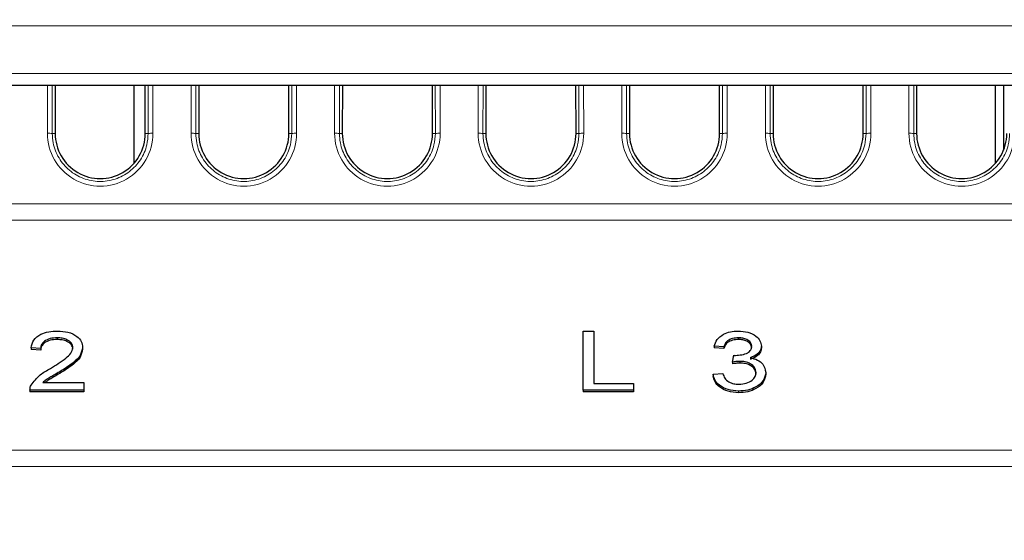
# Paper-space layout 'Blatt3' of a CAD drawing. Header units: millimetres. Extents: x 5 to 418, y 2 to 292.
# Tile 7 of 36: x 180 to 207, y 199 to 213. Entities that reach past the tile are written whole.
import ezdxf

# ---------------------------------------------------------------- set-up
doc = ezdxf.new("R2010")
doc.units = ezdxf.units.MM
doc.layers.add('SLD-0', color=7, linetype='Continuous')
doc.styles.add('SLDTEXTSTYLE0', font='TXT', dxfattribs={"width": 0.605})
doc.dimstyles.new('SLDDIMSTYLE5', dxfattribs={"dimtxt": 3.5, "dimasz": 3.302, "dimexe": 0, "dimexo": 0.0625, "dimgap": 0.875, "dimtad": 1, "dimlfac": 1.5, "dimrnd": 1e-09, "dimzin": 12, "dimdsep": 46, "dimtxsty": 'SLDTEXTSTYLE0', "dimsah": 1, "dimcen": 0.09, "dimadec": 0, "dimazin": 3, "dimtfac": 1, "dimtofl": 0, "dimtmove": 0, "dimatfit": 3, "dimfxl": 1, "dimfrac": 2, "dimtolj": 1, "dimtzin": 12, "dimarcsym": 0})

# ---------------------------------------------------------------- blocks, each defined once
blk = doc.blocks.new('_D_12')
at = {"layer": 'SLD-0', "color": 7}
for p, q in [((146.79, 140.933), (146.79, 271.389)), ((312.79, 140.933), (312.79, 271.389)), ((146.79, 270.389), (312.79, 270.389))]:
    blk.add_line(p, q, dxfattribs=at)
for points in [[(146.79, 270.389), (150.092, 269.881), (150.092, 270.897)], [(312.79, 270.389), (309.488, 270.897), (309.488, 269.881)]]:
    blk.add_solid(points, dxfattribs=at)
at = {"layer": 'SLD-0', "color": 7, "insert": (225.779, 274.901), "char_height": 3.5, "attachment_point": 1, "style": 'SLDTEXTSTYLE0'}
blk.add_mtext('249', dxfattribs=at)
blk = doc.blocks.new('_D_20')
at = {"layer": 'SLD-0', "color": 7}
for p, q in [((189.779, 258.2), (121.486, 258.2)), ((122.486, 138.266), (122.486, 258.2)), ((147.164, 138.266), (121.486, 138.266))]:
    blk.add_line(p, q, dxfattribs=at)
for points in [[(122.486, 258.2), (121.978, 254.898), (122.994, 254.898)], [(122.486, 138.266), (122.994, 141.568), (121.978, 141.568)]]:
    blk.add_solid(points, dxfattribs=at)
at = {"layer": 'SLD-0', "color": 7, "insert": (117.975, 192.217), "char_height": 3.5, "attachment_point": 1, "rotation": 90, "style": 'SLDTEXTSTYLE0'}
blk.add_mtext('179,9', dxfattribs=at)

psp = doc.layouts.new('Blatt3')

# ---------------------------------------------------------------- linework, layer by layer
at = {"color": 7, "linetype": 'Continuous', "lineweight": 18}
for p, q in [((290.5303, 213.2665), (169.0493, 213.2665)), ((169.2567, 211.9331), (290.3228, 211.9331)), ((180.3201, 210.2688), (180.3213, 211.5998)), ((180.4544, 211.5998), (180.4532, 210.2665)), ((183.1264, 210.2665), (183.1252, 211.5998)), ((183.2583, 211.5998), (183.2595, 210.2688)), ((184.3201, 210.2688), (184.3213, 211.5998)), ((184.4544, 211.5998), (184.4532, 210.2665)), ((187.1264, 210.2665), (187.1252, 211.5998)), ((187.2583, 211.5998), (187.2595, 210.2688)), ((188.3201, 210.2688), (188.3213, 211.5998)), ((188.4544, 211.5998), (188.4532, 210.2665)), ((191.1264, 210.2665), (191.1252, 211.5998)), ((191.2583, 211.5998), (191.2595, 210.2688)), ((192.3201, 210.2688), (192.3213, 211.5998)), ((192.4544, 211.5998), (192.4532, 210.2665)), ((195.1264, 210.2665), (195.1252, 211.5998)), ((195.2583, 211.5998), (195.2595, 210.2688)), ((196.3201, 210.2688), (196.3213, 211.5998)), ((196.4544, 211.5998), (196.4532, 210.2665)), ((199.1264, 210.2665), (199.1252, 211.5998)), ((199.2583, 211.5998), (199.2595, 210.2688)), ((200.3201, 210.2688), (200.3213, 211.5998)), ((200.4544, 211.5998), (200.4532, 210.2665)), ((203.1264, 210.2665), (203.1252, 211.5998)), ((203.2583, 211.5998), (203.2595, 210.2688)), ((204.3201, 210.2688), (204.3213, 211.5998)), ((204.4544, 211.5998), (204.4532, 210.2665)), ((180.5339, 210.2665), (180.4532, 210.2665)), ((183.0457, 210.2665), (183.1264, 210.2665)), ((184.5339, 210.2665), (184.4532, 210.2665)), ((187.0457, 210.2665), (187.1264, 210.2665)), ((188.5339, 210.2665), (188.4532, 210.2665)), ((191.0457, 210.2665), (191.1264, 210.2665)), ((192.5339, 210.2665), (192.4532, 210.2665)), ((195.0457, 210.2665), (195.1264, 210.2665)), ((196.5339, 210.2665), (196.4532, 210.2665)), ((199.0457, 210.2665), (199.1264, 210.2665)), ((200.5339, 210.2665), (200.4532, 210.2665)), ((203.0457, 210.2665), (203.1264, 210.2665)), ((204.5339, 210.2665), (204.4532, 210.2665)), ((166.6201, 208.3084), (292.9595, 208.3084)), ((292.9675, 207.8486), (166.6121, 207.8486)), ((166.5003, 201.4444), (293.0793, 201.4444)), ((293.0873, 200.9847), (166.4923, 200.9847))]:
    psp.add_line(p, q, dxfattribs=at)
at = {"color": 7, "linetype": 'Continuous', "lineweight": 25}
for p, q in [((288.4953, 211.5998), (171.0843, 211.5998)), ((180.5351, 211.5998), (180.5339, 210.2665)), ((182.7231, 211.5998), (182.7231, 209.425)), ((183.0457, 210.2665), (183.0444, 211.5998)), ((184.5351, 211.5998), (184.5339, 210.2665)), ((187.0457, 210.2665), (187.0444, 211.5998)), ((188.5351, 211.5998), (188.5339, 210.2665)), ((191.0457, 210.2665), (191.0444, 211.5998)), ((192.5351, 211.5998), (192.5339, 210.2665)), ((195.0457, 210.2665), (195.0444, 211.5998)), ((196.5351, 211.5998), (196.5339, 210.2665)), ((199.0457, 210.2665), (199.0444, 211.5998)), ((200.5351, 211.5998), (200.5339, 210.2665)), ((203.0457, 210.2665), (203.0444, 211.5998)), ((204.5351, 211.5998), (204.5339, 210.2665)), ((206.7231, 211.5998), (206.7231, 209.425)), ((206.9565, 211.5998), (206.9565, 209.8005)), ((195.2436, 203.1124), (195.2436, 204.7624)), ((195.2436, 204.7624), (195.5427, 204.7624)), ((195.5427, 204.7624), (195.5427, 203.3028)), ((180.5899, 204.572), (180.5899, 204.5248)), ((199.5714, 204.572), (199.5714, 204.5248)), ((180.1323, 204.2758), (179.863, 204.297)), ((179.863, 204.297), (179.863, 204.2499)), ((180.1323, 204.2287), (179.863, 204.2499)), ((180.1323, 204.2758), (180.1323, 204.2287)), ((181.2989, 204.3069), (181.2989, 204.2598)), ((199.1633, 204.3182), (198.8941, 204.3393)), ((198.8941, 204.3393), (198.8941, 204.2922)), ((199.1633, 204.271), (198.8941, 204.2922)), ((199.1633, 204.3182), (199.1633, 204.271)), ((199.4087, 203.8951), (199.4405, 204.0855)), ((200.2103, 204.3429), (200.2103, 204.2958)), ((199.4087, 203.8951), (199.4087, 203.848)), ((199.6087, 203.9176), (199.6087, 203.8704)), ((180.6647, 203.63), (180.6647, 203.5829)), ((198.8642, 203.5567), (199.1334, 203.5778)), ((198.8642, 203.5567), (198.8642, 203.5095)), ((200.33, 203.6089), (200.33, 203.5617)), ((180.1893, 203.324), (181.3289, 203.324)), ((181.3289, 203.324), (181.3289, 203.1124)), ((195.5427, 203.3028), (196.6496, 203.3028)), ((196.6496, 203.3028), (196.6496, 203.1124)), ((179.8331, 203.1255), (179.8331, 203.0725)), ((181.3289, 203.1124), (179.8331, 203.1124)), ((179.8331, 203.1124), (179.8331, 203.0653)), ((181.3289, 203.0653), (179.8331, 203.0653)), ((181.3289, 203.1124), (181.3289, 203.0653)), ((196.6496, 203.1124), (195.2436, 203.1124)), ((195.2436, 203.1124), (195.2436, 203.0653)), ((196.6496, 203.0653), (195.2436, 203.0653)), ((196.6496, 203.1124), (196.6496, 203.0653)), ((199.5756, 203.0913), (199.5756, 203.0441))]:
    psp.add_line(p, q, dxfattribs=at)
at = {"color": 7, "linetype": 'Continuous', "lineweight": 18}
for centre, radius, start, end in [((180.3491, 208.119), 2.15, 87.22407, 90.77349), ((181.7898, 210.2674), 1.4697, 179.94759, 0.05241), ((183.2305, 208.119), 2.15, 89.22651, 92.77593), ((184.3491, 208.119), 2.15, 87.22407, 90.77349), ((185.7898, 210.2674), 1.4697, 179.94759, 0.05241), ((187.2305, 208.119), 2.15, 89.22651, 92.77593), ((188.3491, 208.119), 2.15, 87.22407, 90.77349), ((189.7898, 210.2674), 1.4697, 179.94759, 0.05241), ((191.2305, 208.119), 2.15, 89.22651, 92.77593), ((192.3491, 208.119), 2.15, 87.22407, 90.77349), ((193.7898, 210.2674), 1.4697, 179.94759, 0.05241), ((195.2305, 208.119), 2.15, 89.22651, 92.77593), ((196.3491, 208.119), 2.15, 87.22407, 90.77349), ((197.7898, 210.2674), 1.4697, 179.94759, 0.05241), ((199.2305, 208.119), 2.15, 89.22651, 92.77593), ((200.3491, 208.119), 2.15, 87.22407, 90.77349), ((201.7898, 210.2674), 1.4697, 179.94759, 0.05241), ((203.2305, 208.119), 2.15, 89.22651, 92.77593), ((204.3491, 208.119), 2.15, 87.22407, 90.77349), ((205.7898, 210.2674), 1.4697, 179.94759, 0.05241)]:
    psp.add_arc(centre, radius, start, end, dxfattribs=at)
at = {"color": 7, "linetype": 'Continuous', "lineweight": 25}
for centre in [(181.7898, 210.2653), (185.7898, 210.2653), (189.7898, 210.2653), (193.7898, 210.2653), (197.7898, 210.2653), (201.7898, 210.2653), (205.7898, 210.2653)]:
    psp.add_arc(centre, 1.2559, 179.94759, 0.05241, dxfattribs=at)
at = {"color": 7, "linetype": 'Continuous', "lineweight": 18}
for points, knots in [([(180.4532, 210.2665), (180.4585, 210.177), (180.4726, 209.9378), (180.6209, 209.5679), (180.9159, 209.2199), (181.3116, 208.9896), (181.7607, 208.9032), (182.2129, 208.9704), (182.6181, 209.1834), (182.9275, 209.5183), (183.1003, 209.8993), (183.1187, 210.1578), (183.1264, 210.2665)], [0, 0, 0, 0, 0.0640611, 0.1713647, 0.278666, 0.3859504, 0.4932157, 0.6004679, 0.707719, 0.8149812, 0.922262, 1, 1, 1, 1]), ([(184.4532, 210.2665), (184.4585, 210.177), (184.4726, 209.9378), (184.6209, 209.5679), (184.9159, 209.2199), (185.3116, 208.9896), (185.7607, 208.9032), (186.2129, 208.9704), (186.6181, 209.1834), (186.9275, 209.5183), (187.1003, 209.8993), (187.1187, 210.1578), (187.1264, 210.2665)], [0, 0, 0, 0, 0.0640611, 0.1713647, 0.278666, 0.3859504, 0.4932157, 0.6004679, 0.707719, 0.8149812, 0.922262, 1, 1, 1, 1]), ([(188.4532, 210.2665), (188.4585, 210.177), (188.4726, 209.9378), (188.6209, 209.5679), (188.9159, 209.2199), (189.3116, 208.9896), (189.7607, 208.9032), (190.2129, 208.9704), (190.6181, 209.1834), (190.9275, 209.5183), (191.1003, 209.8993), (191.1187, 210.1578), (191.1264, 210.2665)], [0, 0, 0, 0, 0.0640611, 0.1713647, 0.278666, 0.3859504, 0.4932157, 0.6004679, 0.707719, 0.8149812, 0.922262, 1, 1, 1, 1]), ([(192.4532, 210.2665), (192.4585, 210.177), (192.4726, 209.9378), (192.6209, 209.5679), (192.9159, 209.2199), (193.3116, 208.9896), (193.7607, 208.9032), (194.2129, 208.9704), (194.6181, 209.1834), (194.9275, 209.5183), (195.1003, 209.8993), (195.1187, 210.1578), (195.1264, 210.2665)], [0, 0, 0, 0, 0.0640611, 0.1713647, 0.278666, 0.3859504, 0.4932157, 0.6004679, 0.707719, 0.8149812, 0.922262, 1, 1, 1, 1]), ([(196.4532, 210.2665), (196.4585, 210.177), (196.4726, 209.9378), (196.6209, 209.5679), (196.9159, 209.2199), (197.3116, 208.9896), (197.7607, 208.9032), (198.2129, 208.9704), (198.6181, 209.1834), (198.9275, 209.5183), (199.1003, 209.8993), (199.1187, 210.1578), (199.1264, 210.2665)], [0, 0, 0, 0, 0.0640611, 0.1713647, 0.278666, 0.3859504, 0.4932157, 0.6004679, 0.707719, 0.8149812, 0.922262, 1, 1, 1, 1]), ([(200.4532, 210.2665), (200.4585, 210.177), (200.4726, 209.9378), (200.6209, 209.5679), (200.9159, 209.2199), (201.3116, 208.9896), (201.7607, 208.9032), (202.2129, 208.9704), (202.6181, 209.1834), (202.9275, 209.5183), (203.1003, 209.8993), (203.1187, 210.1578), (203.1264, 210.2665)], [0, 0, 0, 0, 0.0640611, 0.1713647, 0.278666, 0.3859504, 0.4932157, 0.6004679, 0.707719, 0.8149812, 0.922262, 1, 1, 1, 1]), ([(204.4532, 210.2665), (204.4585, 210.177), (204.4726, 209.9378), (204.6209, 209.5679), (204.9159, 209.2199), (205.3116, 208.9896), (205.7607, 208.9032), (206.2129, 208.9704), (206.6181, 209.1834), (206.9275, 209.5183), (207.1003, 209.8993), (207.1187, 210.1578), (207.1264, 210.2665)], [0, 0, 0, 0, 0.06406111, 0.17136471, 0.27866598, 0.38595039, 0.49321567, 0.60046793, 0.70771899, 0.81498118, 0.92226197, 1, 1, 1, 1])]:
    psp.add_open_spline(points, degree=3, knots=knots, dxfattribs=at)
at = {"color": 7, "linetype": 'Continuous', "lineweight": 25}
for points, knots in [([(179.863, 204.297), (179.8796, 204.3694), (179.9127, 204.5138), (180.1063, 204.6762), (180.3529, 204.7527), (180.5145, 204.7591), (180.5955, 204.7624)], [0, 0, 0, 0, 0.2802763, 0.5589903, 0.7791864, 1, 1, 1, 1]), ([(180.5955, 204.7624), (180.6962, 204.7573), (180.8973, 204.7471), (181.1358, 204.6312), (181.2781, 204.4743), (181.292, 204.3627), (181.2989, 204.3069)], [0, 0, 0, 0, 0.2804295, 0.5595918, 0.7796992, 1, 1, 1, 1]), ([(198.8941, 204.3393), (198.9162, 204.4027), (198.9604, 204.5294), (199.1302, 204.6726), (199.3441, 204.7514), (199.4887, 204.7587), (199.5611, 204.7624)], [0, 0, 0, 0, 0.2802975, 0.5596148, 0.7796293, 1, 1, 1, 1]), ([(199.5611, 204.7624), (199.6526, 204.7557), (199.8356, 204.7424), (200.0553, 204.6388), (200.1864, 204.4955), (200.2023, 204.3938), (200.2103, 204.3429)], [0, 0, 0, 0, 0.2800797, 0.5596612, 0.7798689, 1, 1, 1, 1]), ([(180.5899, 204.572), (180.5242, 204.5687), (180.3931, 204.5623), (180.233, 204.4901), (180.1439, 204.3852), (180.1362, 204.3123), (180.1323, 204.2758)], [0, 0, 0, 0, 0.2805249, 0.55968, 0.7794455, 1, 1, 1, 1]), ([(180.5899, 204.5248), (180.5242, 204.5216), (180.3931, 204.5151), (180.233, 204.443), (180.1439, 204.3381), (180.1362, 204.2652), (180.1323, 204.2287)], [0, 0, 0, 0, 0.2805249, 0.55968, 0.7794455, 1, 1, 1, 1]), ([(181.0297, 204.301), (181.0212, 204.3442), (181.0041, 204.4307), (180.8778, 204.5196), (180.734, 204.5663), (180.6379, 204.5701), (180.5899, 204.572)], [0, 0, 0, 0, 0.2788714, 0.5584831, 0.7789927, 1, 1, 1, 1]), ([(181.0297, 204.2538), (181.0212, 204.297), (181.0041, 204.3835), (180.8778, 204.4725), (180.734, 204.5191), (180.6379, 204.5229), (180.5899, 204.5248)], [0, 0, 0, 0, 0.2788714, 0.5584831, 0.7789927, 1, 1, 1, 1]), ([(199.5714, 204.572), (199.5152, 204.5686), (199.4031, 204.5619), (199.2684, 204.4974), (199.1925, 204.4092), (199.173, 204.3485), (199.1633, 204.3182)], [0, 0, 0, 0, 0.2801022, 0.5593074, 0.7793812, 1, 1, 1, 1]), ([(199.5714, 204.5248), (199.5152, 204.5215), (199.4031, 204.5147), (199.2684, 204.4502), (199.1925, 204.362), (199.173, 204.3014), (199.1633, 204.271)], [0, 0, 0, 0, 0.2801022, 0.5593074, 0.7793812, 1, 1, 1, 1]), ([(199.9411, 204.336), (199.9347, 204.373), (199.9219, 204.4471), (199.8172, 204.5256), (199.6944, 204.5663), (199.6124, 204.5701), (199.5714, 204.572)], [0, 0, 0, 0, 0.2792336, 0.5586862, 0.7791342, 1, 1, 1, 1]), ([(199.9411, 204.2889), (199.9347, 204.3259), (199.9219, 204.4), (199.8172, 204.4785), (199.6944, 204.5192), (199.6124, 204.523), (199.5714, 204.5248)], [0, 0, 0, 0, 0.2792336, 0.5586862, 0.7791342, 1, 1, 1, 1]), ([(180.4015, 203.7196), (180.5501, 203.8115), (180.7569, 203.9394), (180.9883, 204.1365), (181.0159, 204.2463), (181.0297, 204.301)], [0, 0, 0, 0, 0.56131081, 0.78145132, 1, 1, 1, 1]), ([(181.2989, 204.3069), (181.2836, 204.2287), (181.2529, 204.0718), (181.0085, 203.8428), (180.7952, 203.7108), (180.6647, 203.63)], [0, 0, 0, 0, 0.2788046, 0.5588747, 1, 1, 1, 1]), ([(181.2989, 204.2598), (181.2836, 204.1815), (181.2529, 204.0247), (181.0085, 203.7957), (180.7952, 203.6636), (180.6647, 203.5829)], [0, 0, 0, 0, 0.2788046, 0.5588747, 1, 1, 1, 1]), ([(199.4405, 204.0855), (199.4488, 204.0848), (199.4638, 204.0837), (199.4788, 204.0833), (199.4853, 204.0832)], [0, 0, 0, 0, 0.5600016, 1, 1, 1, 1]), ([(199.4853, 204.0832), (199.546, 204.0868), (199.6671, 204.0941), (199.8241, 204.1451), (199.929, 204.2338), (199.937, 204.3019), (199.9411, 204.336)], [0, 0, 0, 0, 0.2807795, 0.5611695, 0.7801418, 1, 1, 1, 1]), ([(200.2103, 204.3429), (200.2052, 204.3039), (200.1951, 204.2259), (200.0964, 204.0996), (199.9729, 204.0475), (199.8976, 204.0157)], [0, 0, 0, 0, 0.280587, 0.5611504, 1, 1, 1, 1]), ([(200.2103, 204.2958), (200.2052, 204.2568), (200.1951, 204.1788), (200.0964, 204.0524), (199.9729, 204.0004), (199.8976, 203.9686)], [0, 0, 0, 0, 0.28058701, 0.56115042, 1, 1, 1, 1]), ([(199.6087, 203.9176), (199.5709, 203.9157), (199.5032, 203.9123), (199.4376, 203.9003), (199.4087, 203.8951)], [0, 0, 0, 0, 0.55978151, 1, 1, 1, 1]), ([(199.6087, 203.8704), (199.5709, 203.8685), (199.5032, 203.8651), (199.4376, 203.8532), (199.4087, 203.848)], [0, 0, 0, 0, 0.5597815, 1, 1, 1, 1]), ([(200.0607, 203.6105), (200.0536, 203.6571), (200.0392, 203.7503), (199.9149, 203.8528), (199.7638, 203.9098), (199.6604, 203.915), (199.6087, 203.9176)], [0, 0, 0, 0, 0.2795531, 0.5589835, 0.7793339, 1, 1, 1, 1]), ([(200.0607, 203.5634), (200.0536, 203.61), (200.0392, 203.7032), (199.9149, 203.8057), (199.7638, 203.8626), (199.6604, 203.8678), (199.6087, 203.8704)], [0, 0, 0, 0, 0.2795531, 0.5589835, 0.7793339, 1, 1, 1, 1]), ([(199.8976, 204.0157), (199.9671, 203.9991), (200.106, 203.966), (200.2931, 203.8248), (200.316, 203.6907), (200.33, 203.6089)], [0, 0, 0, 0, 0.2809546, 0.5615363, 1, 1, 1, 1]), ([(179.8644, 203.2559), (179.9409, 203.3562), (180.0779, 203.536), (180.3024, 203.6633), (180.4015, 203.7196)], [0, 0, 0, 0, 0.558331, 1, 1, 1, 1]), ([(180.6647, 203.63), (180.6086, 203.5969), (180.5163, 203.5424), (180.3888, 203.4658), (180.2796, 203.4015), (180.2194, 203.3498), (180.1893, 203.324)], [0, 0, 0, 0, 0.3400278, 0.560046, 0.7801054, 1, 1, 1, 1]), ([(180.6647, 203.5829), (180.6086, 203.5498), (180.5162, 203.4954), (180.3892, 203.4184), (180.3012, 203.3686), (180.2592, 203.3335), (180.2478, 203.324)], [0, 0, 0, 0, 0.3943165, 0.6494628, 0.9046569, 1, 1, 1, 1]), ([(199.5756, 203.0913), (199.4749, 203.098), (199.2737, 203.1113), (199.0432, 203.2354), (198.9026, 203.3911), (198.877, 203.5015), (198.8642, 203.5567)], [0, 0, 0, 0, 0.2798518, 0.5591777, 0.7794236, 1, 1, 1, 1]), ([(199.1334, 203.5778), (199.1494, 203.5344), (199.1814, 203.4478), (199.2854, 203.3414), (199.4358, 203.2884), (199.5355, 203.2839), (199.5854, 203.2817)], [0, 0, 0, 0, 0.2808425, 0.5599527, 0.7795997, 1, 1, 1, 1]), ([(200.33, 203.6089), (200.317, 203.5311), (200.291, 203.3755), (200.085, 203.204), (199.8349, 203.105), (199.662, 203.0958), (199.5756, 203.0913)], [0, 0, 0, 0, 0.2794854, 0.5591556, 0.779428, 1, 1, 1, 1]), ([(200.33, 203.5617), (200.317, 203.4839), (200.291, 203.3283), (200.085, 203.1568), (199.8349, 203.0578), (199.662, 203.0487), (199.5756, 203.0441)], [0, 0, 0, 0, 0.27948543, 0.55915556, 0.779428, 1, 1, 1, 1]), ([(199.5854, 203.2817), (199.6556, 203.286), (199.7957, 203.2947), (199.955, 203.3827), (200.0475, 203.494), (200.0563, 203.5717), (200.0607, 203.6105)], [0, 0, 0, 0, 0.2800766, 0.5592017, 0.7794941, 1, 1, 1, 1]), ([(199.5756, 203.0441), (199.4749, 203.0508), (199.2737, 203.0641), (199.0432, 203.1883), (198.9026, 203.344), (198.877, 203.4543), (198.8642, 203.5095)], [0, 0, 0, 0, 0.2798518, 0.5591777, 0.7794236, 1, 1, 1, 1]), ([(179.8331, 203.1124), (179.834, 203.1398), (179.8355, 203.1887), (179.8556, 203.2353), (179.8644, 203.2559)], [0, 0, 0, 0, 0.55996874, 1, 1, 1, 1])]:
    psp.add_open_spline(points, degree=3, knots=knots, dxfattribs=at)

# ---------------------------------------------------------------- dimensions: what is measured, and where the dimension line sits
at = {"layer": 'SLD-0', "color": 7}
dim = psp.add_linear_dim(base=(312.7898, 270.3894), p1=(146.7898, 140.9331), p2=(312.7898, 140.9331), dimstyle='SLDDIMSTYLE5', dxfattribs=at)
dim.commit()
dim.dimension.update_dxf_attribs({"geometry": '_D_12', "text_midpoint": (229.7898, 270.3894), "dimtype": 160})
dim = psp.add_linear_dim(base=(122.4865, 258.1998), p1=(147.1639, 138.2665), p2=(189.7792, 258.1998), angle=90, dimstyle='SLDDIMSTYLE5', dxfattribs=at)
dim.commit()
dim.dimension.update_dxf_attribs({"geometry": '_D_20', "text_midpoint": (122.4865, 198.2331), "dimtype": 160})

doc.saveas('drawing.dxf')
